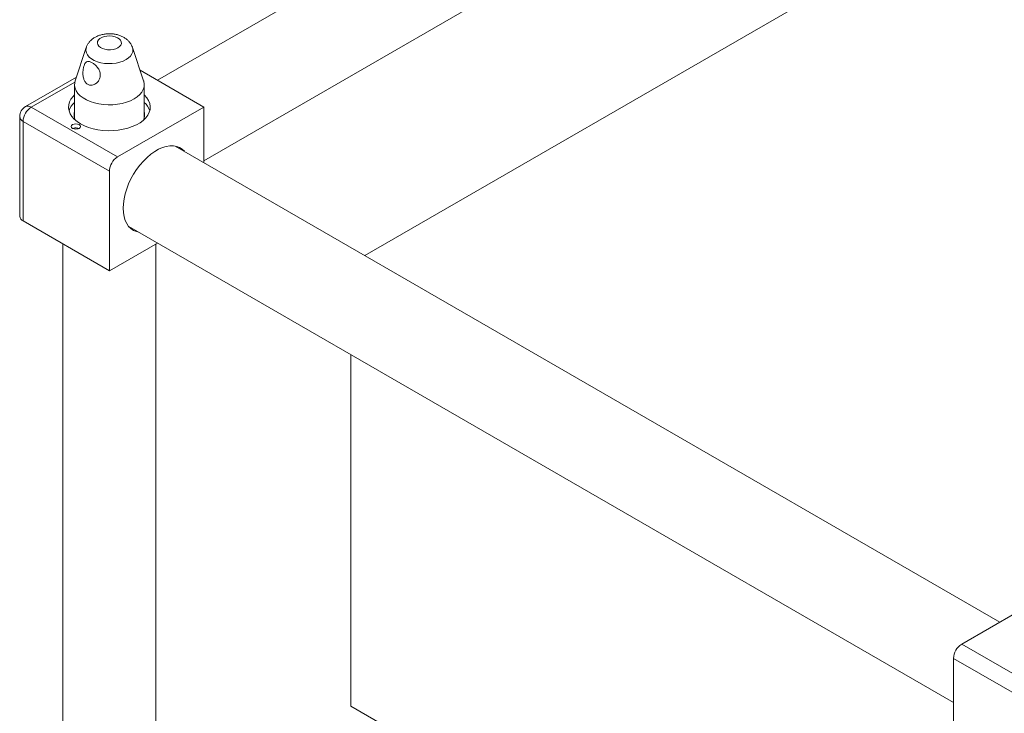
# Model space of a CAD drawing. Header units: millimetres. Extents: x 0 to 1118, y 0 to 864.
# Tile 23 of 26: x 731 to 865, y 614 to 709. Entities that reach past the tile are written whole.
import ezdxf

# ---------------------------------------------------------------- set-up
doc = ezdxf.new("R2010")
doc.units = ezdxf.units.MM

msp = doc.modelspace()

# ---------------------------------------------------------------- linework, layer by layer
at = {"color": 7, "linetype": 'Continuous', "lineweight": 15}
for p, q in [((928.6115, 803.9585), (749.716, 700.6844)), ((756.0655, 689.6855), (934.961, 792.9597)), ((937.6876, 768.9136), (778.0519, 676.7579)), ((740.0093, 705.1642), (738.4845, 700.6017)), ((747.837, 700.6017), (746.3122, 705.1642)), ((756.0655, 697.0189), (747.3536, 702.0481)), ((738.6535, 701.1073), (731.7074, 697.0975)), ((738.3983, 700.0809), (738.3983, 695.5513)), ((747.9233, 695.5513), (747.9233, 700.0809)), ((732.5011, 697.0189), (744.2833, 690.2172)), ((756.0655, 697.0189), (744.2833, 690.2172)), ((756.0655, 689.4504), (756.0655, 697.0189)), ((730.9136, 695.7226), (730.9136, 682.117)), ((743.1608, 688.2729), (731.3786, 695.0746)), ((731.3786, 695.0746), (731.3786, 681.469)), ((738.3021, 694.124), (738.2279, 694.0812)), ((738.3197, 694.1138), (738.3021, 694.124)), ((738.3197, 694.0506), (738.3197, 694.1138)), ((738.9419, 694.0812), (738.8678, 694.124)), ((864.7686, 626.6974), (752.1644, 691.7024)), ((752.5274, 691.4928), (752.3762, 691.6501)), ((743.1608, 688.2729), (743.1608, 674.6673)), ((743.1608, 674.6673), (731.3786, 681.469)), ((745.8149, 680.7036), (858.4192, 615.6985)), ((736.8108, 678.3331), (736.8108, 591.1695)), ((743.1608, 674.6673), (749.716, 678.4516)), ((749.5108, 591.1695), (749.5108, 678.3331)), ((776.1137, 663.2125), (776.1137, 615.2149)), ((867.131, 628.0611), (859.5417, 623.6799)), ((859.5417, 623.6799), (871.3239, 616.8782)), ((870.2013, 614.9339), (858.4192, 621.7356)), ((858.4192, 608.13), (858.4192, 621.7356)), ((776.1137, 615.2149), (821.552, 588.984))]:
    msp.add_line(p, q, dxfattribs=at)
at = {"color": 9, "linetype": 'Continuous', "lineweight": 15}
msp.add_line((738.4409, 700.4478), (732.5011, 697.0189), dxfattribs=at)
at = {"color": 7, "linetype": 'Continuous', "lineweight": 15, "flags": 128}
for points in [[(744.3204, 705.1273), (744.5566, 705.2997), (744.7175, 705.4989), (744.7945, 705.7142), (744.7834, 705.9339), (744.6848, 706.1462), (744.5041, 706.3397), (744.251, 706.5039), (743.9391, 706.63), (743.5852, 706.7112), (743.2085, 706.743), (742.8291, 706.7239), (742.4677, 706.6547), (742.1436, 706.5393), (741.8744, 706.3839), (741.6745, 706.1968), (741.5547, 705.9881), (741.5215, 705.7692), (741.5767, 705.5517), (741.7173, 705.3474), (741.9357, 705.1673), (742.2201, 705.0212), (742.5553, 704.9169), (742.9231, 704.86), (743.3037, 704.8536), (743.6766, 704.898), (744.0217, 704.9909), (744.3204, 705.1273)], [(738.4845, 700.6017), (738.4232, 700.3621), (738.401, 699.9871), (738.4675, 699.6138), (738.6214, 699.2492), (738.8599, 698.9001), (739.1784, 698.573), (739.5712, 698.274), (740.0308, 698.0087), (740.5488, 697.782), (741.1153, 697.5981), (741.72, 697.4604), (742.3516, 697.3716), (742.9982, 697.3332), (743.6478, 697.346), (744.2884, 697.4098), (744.9079, 697.5233), (745.4949, 697.6844), (746.0384, 697.8902), (746.5284, 698.1368), (746.9555, 698.4197), (747.312, 698.7334), (747.5912, 699.0723), (747.7879, 699.43), (747.8983, 699.7998), (747.9205, 700.1748), (747.854, 700.5481), (747.837, 700.6017)], [(738.3983, 698.692), (738.1934, 698.48), (737.9154, 698.1091), (737.72, 697.721), (737.6105, 697.3218), (737.5885, 696.9178), (737.6544, 696.5154), (737.8071, 696.121), (738.0443, 695.7407), (738.3621, 695.3806), (738.7556, 695.0463), (739.2186, 694.7432)], [(739.2186, 694.7432), (739.7438, 694.4759), (740.3229, 694.2487), (740.9467, 694.0652), (741.6054, 693.9283), (742.2886, 693.8401), (742.9856, 693.8021), (743.6854, 693.8148), (744.3769, 693.878), (745.0492, 693.9908), (745.6918, 694.1513), (746.2944, 694.357), (746.8476, 694.6048), (747.3426, 694.8905), (747.7717, 695.2099), (748.1281, 695.5578), (748.4062, 695.9287), (748.6015, 696.3168), (748.711, 696.716), (748.733, 697.12), (748.6671, 697.5224), (748.5144, 697.9168), (748.2772, 698.2971), (747.9594, 698.6572), (747.9233, 698.692)], [(739.0268, 694.1222), (739.1623, 694.2392), (739.2099, 694.3773), (739.1623, 694.5154), (739.0268, 694.6324), (738.8241, 694.7106), (738.5849, 694.7381), (738.3457, 694.7106), (738.143, 694.6324), (738.0075, 694.5154), (737.9599, 694.3773), (738.0075, 694.2392), (738.143, 694.1222), (738.3457, 694.044), (738.5849, 694.0165), (738.8241, 694.044), (739.0268, 694.1222)], [(753.4113, 690.9826), (753.1184, 691.2632), (752.7533, 691.4993), (752.3456, 691.659), (751.901, 691.74), (751.4255, 691.7413), (750.9255, 691.6628), (750.4077, 691.5056), (749.8792, 691.2718), (749.347, 690.9646), (748.8185, 690.5882), (748.3007, 690.1475), (747.8007, 689.6487), (747.3252, 689.0984), (746.8806, 688.5041), (746.473, 687.8738), (746.1078, 687.216), (745.79, 686.5397), (745.524, 685.854), (745.3132, 685.1681), (745.1606, 684.4913), (745.0682, 683.8328), (745.0372, 683.2015), (745.0682, 682.6059), (745.1606, 682.0541), (745.3132, 681.5536), (745.524, 681.111), (745.79, 680.7325), (746.1078, 680.423), (746.473, 680.1869), (746.8806, 680.0272), (747.0618, 679.9838)], [(745.9661, 680.5463), (745.9967, 680.5375), (746.178, 680.494)]]:
    msp.add_lwpolyline(points, dxfattribs=at)
at = {"color": 9, "linetype": 'Continuous', "lineweight": 15, "flags": 128}
msp.add_lwpolyline([(746.3122, 705.1642), (746.3676, 704.8898), (746.3457, 704.5841), (746.2369, 704.2846), (746.0442, 703.9995), (745.7729, 703.7366), (745.4303, 703.5031), (745.0258, 703.3053), (744.5704, 703.1487), (744.0766, 703.0374), (743.5578, 702.9746), (743.0281, 702.962), (742.5021, 702.9998), (741.9941, 703.0871), (741.5178, 703.2215), (741.0864, 703.3994), (740.7116, 703.6158), (740.4036, 703.8648), (740.1707, 704.1397), (740.0195, 704.433), (739.9539, 704.7367), (739.9758, 705.0424), (740.0093, 705.1642)], dxfattribs=at)
at = {"color": 7, "linetype": 'Continuous', "lineweight": 15}
for centre, radius, start, end in [((732.5011, 695.7226), 1.5875, 119.997312, 180), ((733.8158, 694.9637), 2.4397, 122.605478, 177.394522), ((740.1209, 695.7539), 2.5776, 131.938166, 162.975822), ((746.1279, 695.7075), 2.6607, 17.520873, 47.56514), ((740.0182, 695.9974), 1.6806, 164.55135, 206.971748), ((746.3171, 695.996), 1.6678, 332.856544, 15.620358), ((738.5809, 693.6283), 0.5688, 52.046508, 119.360378), ((738.5811, 693.6494), 0.5329, 51.944102, 119.374114), ((745.5979, 688.162), 2.4397, 122.605478, 177.394522), ((731.7081, 682.1962), 0.7984, 185.694799, 245.625342), ((860.8563, 621.6247), 2.4397, 122.605478, 177.394522)]:
    msp.add_arc(centre, radius, start, end, dxfattribs=at)
at = {"color": 9, "linetype": 'Continuous', "lineweight": 15}
for centre, radius, start, end in [((732.0361, 696.3698), 0.7985, 54.382423, 114.307119), ((731.7081, 695.8019), 0.7984, 185.694799, 245.625342)]:
    msp.add_arc(centre, radius, start, end, dxfattribs=at)
at = {"color": 7, "linetype": 'Continuous', "lineweight": 15}
for points, knots in [([(746.2994, 705.1875), (746.2597, 705.2924), (746.1731, 705.5218), (745.9635, 705.84), (745.6933, 706.1433), (745.367, 706.4097), (744.9873, 706.6374), (744.5567, 706.821), (744.0846, 706.9539), (743.5853, 707.0311), (743.0732, 707.0505), (742.5592, 707.0109), (742.0517, 706.9102), (741.5768, 706.7502), (741.1497, 706.5367), (740.7834, 706.2809), (740.4736, 705.9849), (740.2305, 705.6528), (740.0774, 705.3772), (740.0298, 705.208), (740.0185, 705.1676)], [0, 0, 0, 0, 0.04397967, 0.09612976, 0.14918727, 0.20410368, 0.26162128, 0.32184351, 0.38395294, 0.44654795, 0.50925132, 0.57239095, 0.63647, 0.70214098, 0.7626954, 0.8212334, 0.87722858, 0.93110998, 0.9835557, 1, 1, 1, 1]), ([(739.5726, 702.1029), (739.6007, 702.2693), (739.6571, 702.6026), (739.819, 702.9825), (740.0258, 703.2108), (740.2895, 703.2839), (740.6219, 703.2036), (741.0068, 702.9785), (741.3932, 702.6374), (741.7208, 702.2059), (741.9167, 701.7154), (741.9361, 701.2219), (741.7945, 700.7644), (741.5038, 700.3584), (741.078, 700.0618), (740.5928, 699.9697), (740.1717, 700.1086), (739.8698, 700.3988), (739.6656, 700.7944), (739.5502, 701.297), (739.5363, 701.7557), (739.5646, 702.0263), (739.5726, 702.1029)], [0, 0, 0, 0, 0.05097381, 0.1021227, 0.14999211, 0.19899953, 0.25093981, 0.30286416, 0.35390892, 0.40583853, 0.45776163, 0.50650666, 0.55455639, 0.60779404, 0.66798553, 0.72827826, 0.77984539, 0.824506, 0.8692971, 0.91945024, 0.97721005, 1, 1, 1, 1])]:
    msp.add_open_spline(points, degree=3, knots=knots, dxfattribs=at)

doc.saveas('drawing.dxf')
